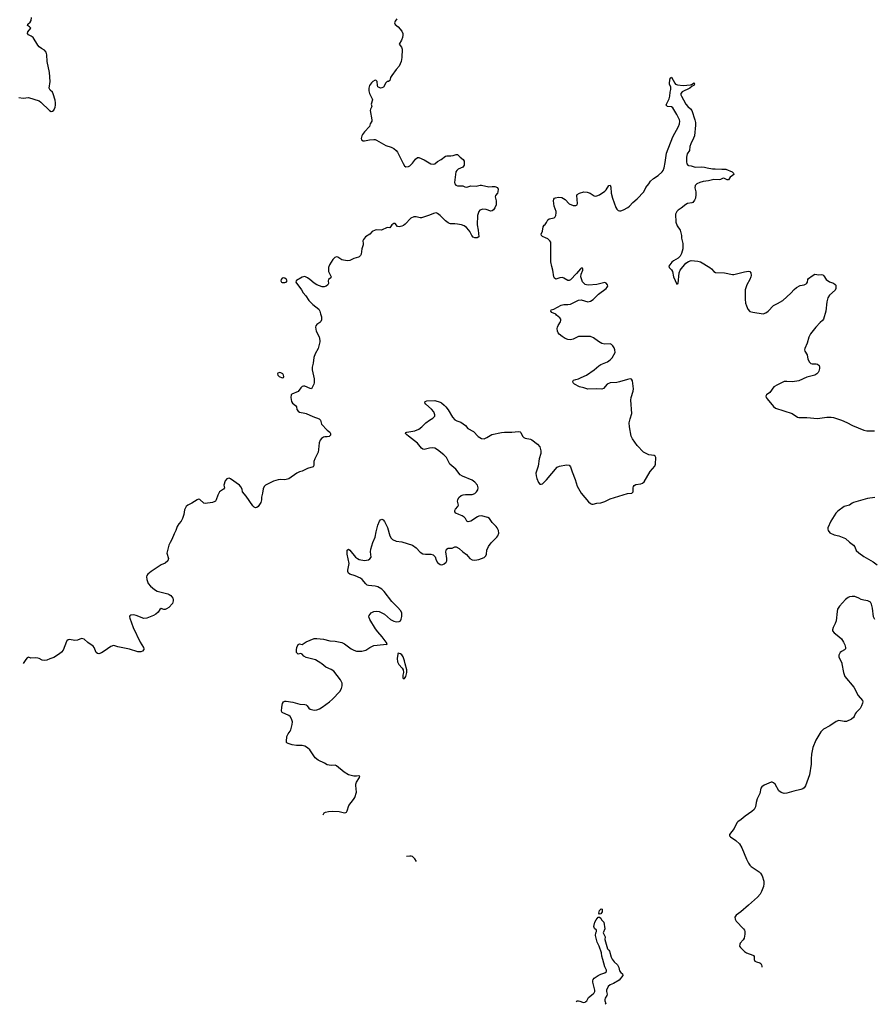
# Model space of a CAD drawing. Header units: inches. Extents: x 1933542 to 2138349, y 524876 to 666658.
# Tile 6 of 81: x 1962698 to 1975565, y 524876 to 539699. Entities that reach past the tile are written whole.
import ezdxf

# ---------------------------------------------------------------- set-up
doc = ezdxf.new("R2010")
doc.units = ezdxf.units.IN
doc.header["$MEASUREMENT"] = 0
for name, color, linetype in [('B9562', 7, 'Continuous'), ('B9563', 7, 'Continuous'), ('B9572', 7, 'Continuous'), ('B9573', 7, 'Continuous')]:
    doc.layers.add(name, color=color, linetype=linetype)

msp = doc.modelspace()

# ---------------------------------------------------------------- linework, layer by layer
at = {"layer": 'B9562', "color": 6, "elevation": 300}
for points in [[(1967267, 527727), (1967270, 527736), (1967284, 527756), (1967304, 527770), (1967350, 527781), (1967410, 527784), (1967510, 527779), (1967590, 527760), (1967610, 527764), (1967617, 527770), (1967630, 527790), (1967653, 527870), (1967723, 527957), (1967744, 527990), (1967769, 528070), (1967758, 528170), (1967759, 528190), (1967770, 528218), (1967815, 528290), (1967818, 528310), (1967797, 528317), (1967768, 528312), (1967730, 528313), (1967650, 528331), (1967585, 528370), (1967470, 528468), (1967450, 528476), (1967390, 528473), (1967330, 528483), (1967287, 528507), (1967190, 528550), (1967147, 528587), (1967065, 528705), (1967030, 528738), (1966990, 528762), (1966950, 528772), (1966866, 528774), (1966803, 528783), (1966740, 528800), (1966721, 528810), (1966717, 528817), (1966714, 528830), (1966721, 528910), (1966738, 528950), (1966771, 528989), (1966782, 529010), (1966801, 529090), (1966804, 529130), (1966793, 529173), (1966770, 529208), (1966750, 529223), (1966652, 529270), (1966639, 529290), (1966644, 529350), (1966657, 529403), (1966670, 529432), (1966690, 529440), (1966710, 529441), (1966810, 529423), (1966916, 529396), (1966990, 529389), (1967010, 529383), (1967026, 529370), (1967050, 529332), (1967070, 529318), (1967130, 529306), (1967170, 529308), (1967210, 529324), (1967250, 529349), (1967362, 529430), (1967410, 529471), (1967516, 529584), (1967541, 529630), (1967551, 529671), (1967551, 529710), (1967530, 529760), (1967428, 529890), (1967390, 529917), (1967310, 529950), (1967246, 530000)], [(1968401, 530000), (1968406, 529990), (1968456, 529936), (1968471, 529910), (1968475, 529870), (1968467, 529830), (1968467, 529790), (1968470, 529782), (1968490, 529782), (1968510, 529812), (1968524, 529850), (1968529, 529871), (1968525, 529910), (1968502, 530000)], [(1968673, 527027), (1968647, 527067), (1968610, 527102), (1968590, 527108), (1968570, 527108), (1968524, 527101)]]:
    msp.add_lwpolyline(points, dxfattribs=at)
at = {"layer": 'B9563', "color": 6, "elevation": 300}
for points in [[(1962686, 538526), (1962750, 538519), (1962830, 538526), (1962990, 538479), (1963018, 538458), (1963146, 538330), (1963170, 538318), (1963190, 538320), (1963210, 538337), (1963230, 538380), (1963238, 538410), (1963238, 538450), (1963231, 538490), (1963204, 538584), (1963190, 538608), (1963157, 538637), (1963142, 538670), (1963155, 538770), (1963146, 538906), (1963111, 539069), (1963105, 539170), (1963097, 539210), (1963070, 539241), (1963025, 539265), (1962990, 539290), (1962970, 539315), (1962899, 539430), (1962873, 539453), (1962832, 539472), (1962817, 539490), (1962823, 539517), (1962865, 539570), (1962846, 539590), (1962816, 539610), (1962821, 539630), (1962857, 539663), (1962872, 539688), (1962874, 539730)], [(1968376, 539710), (1968350, 539677), (1968341, 539650), (1968350, 539628), (1968397, 539590), (1968450, 539527), (1968466, 539490), (1968468, 539468), (1968461, 539430), (1968447, 539393), (1968411, 539330), (1968446, 539286), (1968456, 539257), (1968450, 539130), (1968443, 539070), (1968410, 538998), (1968364, 538950), (1968299, 538861), (1968282, 538830), (1968270, 538782), (1968252, 538770), (1968230, 538770), (1968220, 538760), (1968210, 538750), (1968176, 538684), (1968150, 538671), (1968130, 538668), (1968101, 538681), (1968092, 538690), (1968084, 538710), (1968080, 538770), (1968066, 538786), (1968050, 538788), (1968017, 538770), (1967993, 538747), (1967967, 538710), (1967955, 538670), (1967956, 538630), (1967967, 538590), (1968006, 538510), (1968008, 538492), (1967992, 538430), (1967998, 538390), (1967980, 538350), (1967977, 538330), (1968001, 538190), (1968000, 538170), (1967977, 538130), (1967966, 538090), (1967891, 538010), (1967861, 537970), (1967851, 537950), (1967841, 537910), (1967846, 537890), (1967870, 537877), (1967890, 537876), (1967967, 537893), (1968030, 537898), (1968050, 537894), (1968070, 537888), (1968210, 537804), (1968290, 537779), (1968330, 537761), (1968368, 537730), (1968387, 537707), (1968470, 537533), (1968490, 537501), (1968510, 537483), (1968550, 537490), (1968570, 537501), (1968610, 537537), (1968659, 537601), (1968690, 537624), (1968710, 537626), (1968790, 537590), (1968890, 537527), (1968930, 537522), (1968950, 537530), (1968990, 537562), (1969046, 537594), (1969110, 537646), (1969130, 537651), (1969190, 537650), (1969225, 537655), (1969270, 537671), (1969290, 537670), (1969302, 537662), (1969330, 537630), (1969374, 537593), (1969388, 537568), (1969392, 537530), (1969389, 537510), (1969370, 537480), (1969301, 537450), (1969278, 537430), (1969266, 537410), (1969246, 537250), (1969251, 537230), (1969267, 537210), (1969290, 537200), (1969370, 537199), (1969402, 537182), (1969430, 537176), (1969490, 537198), (1969570, 537195), (1969630, 537208), (1969650, 537208), (1969763, 537183), (1969810, 537190), (1969850, 537188), (1969892, 537172), (1969902, 537150), (1969898, 537110), (1969890, 537090), (1969861, 537050), (1969856, 537030), (1969870, 536970), (1969870, 536910), (1969853, 536867), (1969830, 536836), (1969810, 536822), (1969790, 536818), (1969724, 536844), (1969670, 536848), (1969627, 536833), (1969609, 536811), (1969592, 536750), (1969587, 536610), (1969602, 536530), (1969610, 536430), (1969586, 536414), (1969550, 536417), (1969527, 536427), (1969504, 536450), (1969475, 536510), (1969460, 536530), (1969425, 536570), (1969390, 536596), (1969350, 536610), (1969290, 536622), (1969250, 536628), (1969187, 536627), (1969170, 536630), (1969150, 536640), (1969110, 536672), (1969030, 536753), (1968990, 536784), (1968970, 536790), (1968930, 536783), (1968870, 536757), (1968750, 536718), (1968730, 536717), (1968670, 536733), (1968630, 536731), (1968586, 536710), (1968500, 536620), (1968477, 536603), (1968450, 536589), (1968410, 536582), (1968387, 536587), (1968351, 536631), (1968330, 536630), (1968303, 536610), (1968270, 536567), (1968230, 536569), (1968147, 536533), (1968070, 536536), (1968050, 536532), (1968006, 536510), (1967971, 536469), (1967906, 536430), (1967874, 536390), (1967866, 536370), (1967871, 536331), (1967869, 536310), (1967848, 536252), (1967837, 536170), (1967828, 536150), (1967810, 536130), (1967797, 536123), (1967730, 536103), (1967670, 536076), (1967630, 536069), (1967550, 536086), (1967490, 536125), (1967470, 536131), (1967441, 536119), (1967413, 536087), (1967365, 536010), (1967348, 535970), (1967346, 535910), (1967386, 535830), (1967385, 535815), (1967350, 535788), (1967343, 535770), (1967347, 535730), (1967339, 535710), (1967313, 535687), (1967284, 535676), (1967250, 535677), (1967170, 535706), (1967130, 535731), (1967068, 535790), (1967030, 535814), (1966990, 535831), (1966970, 535830), (1966950, 535821), (1966865, 535775), (1966861, 535770), (1966858, 535750), (1966941, 535630), (1966966, 535586), (1967004, 535544), (1967053, 535470), (1967110, 535410), (1967203, 535343), (1967218, 535310), (1967226, 535270), (1967244, 535224), (1967240, 535180), (1967230, 535154), (1967219, 535141), (1967170, 535110), (1967156, 535090), (1967152, 535070), (1967164, 535010), (1967206, 534926), (1967218, 534870), (1967218, 534850), (1967194, 534750), (1967146, 534670), (1967126, 534613), (1967116, 534530), (1967102, 534470), (1967104, 534430), (1967130, 534290), (1967133, 534230), (1967129, 534210), (1967090, 534141), (1967070, 534145), (1966990, 534184), (1966970, 534184), (1966950, 534176), (1966930, 534157), (1966890, 534101), (1966796, 534064), (1966786, 534050), (1966779, 534010), (1966790, 533950), (1966807, 533927), (1966850, 533890), (1966865, 533870), (1966873, 533830), (1966890, 533805), (1966911, 533790), (1966990, 533778), (1967010, 533771), (1967110, 533723), (1967206, 533690), (1967227, 533670), (1967243, 533610), (1967330, 533519), (1967368, 533490), (1967377, 533470), (1967376, 533444), (1967357, 533423), (1967330, 533417), (1967290, 533418), (1967270, 533414), (1967244, 533396), (1967223, 533370), (1967208, 533330), (1967198, 533230), (1967190, 533190), (1967140, 533090), (1967129, 533050), (1967126, 532990), (1967115, 532970), (1967030, 532941), (1966950, 532900), (1966910, 532890), (1966870, 532873), (1966750, 532788), (1966690, 532774), (1966630, 532778), (1966590, 532774), (1966521, 532750), (1966398, 532690), (1966378, 532670), (1966362, 532638), (1966355, 532570), (1966341, 532510), (1966338, 532470), (1966329, 532430), (1966290, 532372), (1966270, 532356), (1966250, 532352), (1966230, 532361), (1966210, 532381), (1966108, 532528), (1966051, 532590), (1966049, 532630), (1966030, 532666), (1966010, 532690), (1965870, 532788), (1965850, 532795), (1965830, 532794), (1965815, 532785), (1965790, 532756), (1965774, 532690), (1965781, 532650), (1965767, 532630), (1965706, 532590), (1965679, 532541), (1965658, 532470), (1965648, 532452), (1965636, 532444), (1965601, 532430), (1965490, 532415), (1965470, 532423), (1965410, 532475), (1965390, 532480), (1965370, 532471), (1965290, 532419), (1965231, 532390), (1965206, 532370), (1965181, 532319), (1965169, 532250), (1965150, 532190), (1965127, 532150), (1965093, 532110), (1965069, 532071), (1965051, 532010), (1965023, 531957), (1964990, 531873), (1964962, 531830), (1964944, 531790), (1964922, 531710), (1964915, 531670), (1964939, 531590), (1964930, 531550), (1964890, 531516), (1964830, 531490), (1964679, 531390), (1964627, 531350), (1964612, 531330), (1964609, 531311), (1964610, 531270), (1964633, 531213), (1964670, 531170), (1964730, 531120), (1964770, 531095), (1964930, 531055), (1964950, 531048), (1964976, 531030), (1965005, 530990), (1965011, 530971), (1965010, 530950), (1964999, 530910), (1964942, 530850), (1964910, 530831), (1964890, 530821), (1964870, 530819), (1964830, 530835), (1964810, 530821), (1964781, 530779), (1964750, 530750), (1964713, 530730), (1964610, 530691), (1964566, 530686), (1964451, 530729), (1964410, 530738), (1964370, 530736), (1964355, 530725), (1964351, 530710), (1964356, 530690), (1964408, 530550), (1964513, 530330), (1964562, 530250), (1964568, 530230), (1964565, 530215), (1964547, 530190), (1964520, 530180), (1964476, 530184), (1964350, 530221), (1964176, 530256), (1964130, 530274), (1964110, 530276), (1964070, 530264), (1963970, 530190), (1963930, 530168), (1963890, 530154), (1963870, 530156), (1963850, 530172), (1963820, 530250), (1963806, 530270), (1963725, 530325), (1963670, 530372), (1963630, 530383), (1963570, 530360), (1963530, 530353), (1963450, 530368), (1963430, 530365), (1963410, 530350), (1963403, 530337), (1963351, 530209), (1963330, 530175), (1963300, 530150), (1963210, 530098), (1963150, 530078), (1963105, 530055), (1963070, 530050), (1963038, 530058), (1962990, 530084), (1962970, 530088), (1962930, 530093), (1962866, 530086), (1962830, 530101), (1962810, 530093), (1962790, 530069), (1962752, 530005)], [(1967246, 530000), (1967233, 530010), (1967150, 530061), (1967010, 530099), (1966978, 530118), (1966950, 530146), (1966930, 530158), (1966889, 530149), (1966868, 530170), (1966865, 530210), (1966871, 530250), (1966890, 530294), (1966910, 530305), (1966950, 530295), (1967010, 530335), (1967130, 530381), (1967170, 530385), (1967271, 530371), (1967369, 530349), (1967450, 530341), (1967550, 530321), (1967590, 530303), (1967690, 530230), (1967730, 530208), (1967770, 530193), (1967850, 530194), (1967910, 530209), (1967971, 530249), (1968030, 530276), (1968176, 530295), (1968218, 530298), (1968226, 530294), (1968229, 530310), (1968201, 530350), (1968155, 530410), (1968090, 530481), (1968054, 530530), (1967970, 530670), (1967954, 530710), (1967958, 530730), (1967992, 530770), (1968029, 530791), (1968070, 530796), (1968109, 530789), (1968152, 530772), (1968190, 530750), (1968283, 530670), (1968310, 530652), (1968330, 530644), (1968370, 530636), (1968410, 530638), (1968431, 530649), (1968444, 530676), (1968452, 530712), (1968454, 530750), (1968450, 530769), (1968430, 530804), (1968392, 530850), (1968299, 530938), (1968184, 531090), (1968150, 531124), (1968090, 531161), (1968048, 531172), (1967950, 531181), (1967930, 531188), (1967910, 531205), (1967853, 531270), (1967829, 531289), (1967750, 531326), (1967670, 531350), (1967650, 531367), (1967640, 531390), (1967639, 531410), (1967657, 531510), (1967628, 531652), (1967630, 531712), (1967650, 531726), (1967670, 531711), (1967754, 531610), (1967785, 531585), (1967810, 531572), (1967890, 531555), (1967950, 531568), (1967970, 531582), (1967989, 531610), (1967981, 531690), (1967984, 531730), (1968014, 531830), (1968048, 531910), (1968064, 531990), (1968091, 532090), (1968114, 532150), (1968130, 532171), (1968150, 532179), (1968170, 532171), (1968190, 532146), (1968234, 532054), (1968270, 531930), (1968290, 531893), (1968310, 531873), (1968366, 531850), (1968450, 531839), (1968610, 531790), (1968670, 531750), (1968730, 531683), (1968770, 531660), (1968810, 531654), (1968890, 531654), (1968924, 531644), (1968941, 531630), (1968953, 531613), (1968970, 531564), (1968990, 531528), (1969030, 531498), (1969050, 531493), (1969070, 531495), (1969090, 531505), (1969118, 531530), (1969127, 531550), (1969128, 531590), (1969114, 531690), (1969125, 531730), (1969150, 531741), (1969210, 531745), (1969250, 531765), (1969270, 531761), (1969316, 531736), (1969369, 531689), (1969426, 531646), (1969474, 531590), (1969510, 531568), (1969550, 531563), (1969609, 531571), (1969690, 531604), (1969716, 531630), (1969725, 531655), (1969734, 531714), (1969757, 531770), (1969797, 531823), (1969884, 531910), (1969897, 531930), (1969911, 531970), (1969906, 532010), (1969885, 532050), (1969870, 532071), (1969811, 532131), (1969771, 532191), (1969747, 532207), (1969650, 532232), (1969613, 532227), (1969590, 532216), (1969490, 532148), (1969450, 532139), (1969432, 532152), (1969409, 532190), (1969390, 532212), (1969361, 532230), (1969308, 532248), (1969266, 532270), (1969249, 532290), (1969250, 532310), (1969259, 532330), (1969294, 532370), (1969303, 532390), (1969291, 532450), (1969293, 532470), (1969312, 532508), (1969345, 532535), (1969373, 532547), (1969410, 532553), (1969510, 532550), (1969550, 532567), (1969577, 532590), (1969597, 532623), (1969600, 532650), (1969590, 532690), (1969550, 532739), (1969510, 532768), (1969365, 532825), (1969330, 532848), (1969265, 532930), (1969173, 533010), (1969126, 533110), (1969085, 533150), (1968990, 533225), (1968950, 533248), (1968910, 533256), (1968870, 533251), (1968790, 533230), (1968770, 533233), (1968750, 533248), (1968690, 533326), (1968550, 533430), (1968525, 533450), (1968509, 533470), (1968514, 533486), (1968526, 533490), (1968650, 533509), (1968707, 533533), (1968753, 533570), (1968811, 533629), (1968870, 533670), (1968921, 533699), (1968941, 533719), (1968948, 533730), (1968949, 533750), (1968934, 533794), (1968897, 533837), (1968812, 533910), (1968798, 533930), (1968801, 533950), (1968830, 533960), (1968950, 533965), (1969030, 533941), (1969050, 533929), (1969090, 533898), (1969116, 533870), (1969148, 533828), (1969216, 533716), (1969250, 533676), (1969278, 533658), (1969338, 533638), (1969377, 533617), (1969409, 533589), (1969443, 533543), (1969530, 533498), (1969603, 533423), (1969650, 533392), (1969690, 533390), (1969730, 533407), (1969807, 533453), (1969950, 533485), (1970000, 533490)], [(1968502, 530000), (1968490, 530049), (1968470, 530109), (1968450, 530139), (1968430, 530154), (1968398, 530162), (1968390, 530146), (1968380, 530080), (1968385, 530030), (1968401, 530000)]]:
    msp.add_lwpolyline(points, dxfattribs=at)
for points in [[(1966672, 535812), (1966650, 535806), (1966634, 535790), (1966630, 535766), (1966641, 535750), (1966650, 535745), (1966690, 535741), (1966709, 535750), (1966723, 535770), (1966717, 535790), (1966690, 535807)], [(1966614, 534386), (1966583, 534377), (1966578, 534370), (1966586, 534350), (1966603, 534330), (1966650, 534307), (1966669, 534311), (1966676, 534330), (1966672, 534350), (1966658, 534370), (1966630, 534385)]]:
    msp.add_lwpolyline(points, close=True, dxfattribs=at)
at = {"layer": 'B9572', "color": 6}
for points, elevation in [([(1975077, 530000), (1975100, 529870), (1975122, 529810), (1975256, 529650), (1975323, 529523), (1975387, 529450), (1975391, 529430), (1975389, 529410), (1975373, 529367), (1975350, 529328), (1975290, 529270), (1975277, 529250), (1975263, 529210), (1975250, 529192), (1975220, 529170), (1975146, 529134), (1975110, 529134), (1975033, 529147), (1974990, 529136), (1974896, 529070), (1974801, 529019), (1974762, 528978), (1974683, 528850), (1974639, 528741), (1974618, 528642), (1974613, 528570), (1974615, 528490), (1974588, 528330), (1974530, 528163), (1974510, 528136), (1974490, 528122), (1974458, 528110), (1974354, 528086), (1974250, 528055), (1974210, 528051), (1974164, 528064), (1974130, 528090), (1974074, 528190), (1974050, 528211), (1974030, 528218), (1974010, 528218), (1973906, 528174), (1973870, 528150), (1973855, 528130), (1973840, 528050), (1973804, 527970), (1973786, 527914), (1973776, 527850), (1973757, 527810), (1973721, 527779), (1973621, 527710), (1973562, 527658), (1973510, 527624), (1973498, 527610), (1973456, 527523), (1973384, 527430), (1973387, 527410), (1973398, 527398), (1973481, 527341), (1973534, 527290), (1973569, 527230), (1973639, 527059), (1973670, 527001), (1973691, 526970), (1973711, 526950), (1973830, 526870), (1973850, 526850), (1973876, 526810), (1973903, 526730), (1973904, 526690), (1973896, 526650), (1973868, 526572), (1973846, 526534), (1973808, 526490), (1973673, 526367), (1973554, 526266), (1973484, 526216), (1973466, 526190), (1973470, 526158), (1973484, 526130), (1973595, 526010), (1973609, 525990), (1973615, 525970), (1973615, 525930), (1973604, 525870), (1973590, 525846), (1973545, 525795), (1973540, 525780), (1973538, 525750), (1973549, 525730), (1973612, 525672), (1973643, 525650), (1973738, 525618), (1973748, 525610), (1973755, 525595), (1973756, 525550), (1973767, 525527), (1973790, 525515), (1973840, 525500), (1973856, 525490), (1973868, 525470), (1973873, 525450), (1973871, 525437)], 300), ([(1971076, 524917), (1971093, 524927), (1971110, 524929), (1971130, 524925), (1971170, 524906), (1971190, 524903), (1971210, 524908), (1971223, 524917), (1971236, 524930), (1971263, 524977), (1971330, 525032), (1971347, 525050), (1971356, 525070), (1971356, 525090), (1971328, 525210), (1971326, 525230), (1971330, 525250), (1971347, 525270), (1971410, 525310), (1971450, 525332), (1971510, 525352), (1971533, 525370), (1971534, 525390), (1971510, 525438), (1971476, 525550), (1971463, 525603), (1971457, 525650), (1971423, 525750), (1971392, 525810), (1971373, 525890), (1971369, 525910), (1971375, 525950), (1971384, 525970), (1971382, 525990), (1971355, 526015), (1971345, 526045), (1971359, 526110), (1971379, 526150), (1971410, 526186), (1971430, 526187), (1971450, 526171), (1971459, 526150), (1971494, 526110), (1971509, 526010), (1971483, 525950), (1971511, 525890), (1971507, 525850), (1971530, 525783), (1971546, 525710), (1971570, 525690), (1971577, 525677), (1971604, 525584), (1971617, 525557), (1971650, 525514), (1971698, 525470), (1971718, 525430), (1971730, 525379), (1971750, 525353), (1971773, 525333), (1971781, 525310), (1971723, 525237), (1971641, 525190), (1971586, 525170), (1971558, 525142), (1971533, 525090), (1971531, 525070), (1971543, 525030), (1971538, 525010), (1971514, 524970), (1971509, 524950), (1971510, 524930), (1971523, 524890), (1971514, 524876)], 200)]:
    msp.add_lwpolyline(points, dxfattribs=dict(at, elevation=elevation))
at = {"layer": 'B9572', "color": 6, "elevation": 200}
msp.add_lwpolyline([(1971430, 526234), (1971417, 526250), (1971430, 526290), (1971451, 526311), (1971466, 526306), (1971470, 526270), (1971450, 526237)], close=True, dxfattribs=at)
at = {"layer": 'B9573', "color": 6, "elevation": 300}
for points in [[(1970000, 533490), (1970010, 533491), (1970110, 533490), (1970210, 533497), (1970233, 533493), (1970243, 533483), (1970271, 533430), (1970289, 533409), (1970310, 533399), (1970390, 533384), (1970410, 533372), (1970492, 533310), (1970527, 533270), (1970536, 533250), (1970545, 533210), (1970544, 533170), (1970521, 533090), (1970502, 532978), (1970470, 532870), (1970474, 532830), (1970486, 532790), (1970510, 532734), (1970530, 532708), (1970550, 532705), (1970570, 532713), (1970590, 532730), (1970630, 532770), (1970790, 532963), (1970824, 532976), (1970930, 532998), (1970970, 532995), (1970990, 532970), (1971014, 532890), (1971059, 532779), (1971094, 532674), (1971151, 532570), (1971260, 532440), (1971290, 532415), (1971310, 532408), (1971330, 532408), (1971390, 532422), (1971450, 532425), (1971510, 532447), (1971590, 532487), (1971850, 532565), (1971915, 532570), (1971934, 532590), (1971935, 532650), (1971940, 532670), (1971952, 532688), (1971977, 532703), (1972050, 532712), (1972076, 532724), (1972098, 532742), (1972190, 532898), (1972263, 532977), (1972271, 533010), (1972274, 533110), (1972268, 533128), (1972250, 533138), (1972170, 533150), (1972130, 533166), (1972088, 533190), (1971994, 533290), (1971923, 533390), (1971906, 533430), (1971881, 533570), (1971877, 533630), (1971889, 533690), (1971913, 533770), (1971899, 533970), (1971904, 534010), (1971934, 534106), (1971938, 534142), (1971923, 534263), (1971910, 534286), (1971890, 534290), (1971850, 534284), (1971730, 534247), (1971690, 534238), (1971587, 534230), (1971545, 534210), (1971490, 534148), (1971463, 534137), (1971390, 534142), (1971250, 534135), (1971190, 534159), (1971126, 534170), (1971052, 534210), (1971030, 534230), (1971024, 534250), (1971036, 534270), (1971070, 534283), (1971110, 534290), (1971150, 534313), (1971230, 534349), (1971350, 534426), (1971420, 534490), (1971450, 534510), (1971549, 534550), (1971590, 534578), (1971617, 534610), (1971662, 534690), (1971661, 534730), (1971650, 534761), (1971631, 534791), (1971610, 534810), (1971590, 534818), (1971510, 534816), (1971465, 534825), (1971412, 534852), (1971339, 534910), (1971290, 534928), (1971250, 534931), (1971110, 534928), (1971090, 534922), (1971030, 534891), (1970990, 534882), (1970950, 534885), (1970910, 534900), (1970864, 534930), (1970823, 534963), (1970806, 534986), (1970797, 535010), (1970792, 535050), (1970796, 535070), (1970806, 535094), (1970841, 535150), (1970848, 535170), (1970845, 535190), (1970831, 535210), (1970781, 535250), (1970770, 535265), (1970710, 535290), (1970693, 535310), (1970702, 535330), (1970738, 535342), (1970850, 535399), (1970890, 535409), (1970950, 535410), (1970990, 535416), (1971110, 535476), (1971150, 535482), (1971250, 535454), (1971290, 535460), (1971333, 535487), (1971413, 535567), (1971526, 535650), (1971545, 535670), (1971552, 535690), (1971550, 535710), (1971530, 535735), (1971510, 535741), (1971388, 535712), (1971263, 535703), (1971230, 535706), (1971210, 535714), (1971174, 535754), (1971149, 535830), (1971154, 535870), (1971178, 535930), (1971177, 535950), (1971170, 535957), (1971150, 535956), (1971141, 535950), (1971083, 535877), (1970990, 535784), (1970970, 535772), (1970950, 535772), (1970893, 535810), (1970870, 535817), (1970830, 535812), (1970770, 535795), (1970750, 535806), (1970741, 535830), (1970727, 535927), (1970710, 535982), (1970696, 536056), (1970697, 536310), (1970693, 536350), (1970681, 536370), (1970650, 536398), (1970617, 536417), (1970570, 536435), (1970554, 536450), (1970552, 536470), (1970570, 536518), (1970580, 536580), (1970594, 536605), (1970610, 536618), (1970630, 536647), (1970652, 536688), (1970670, 536699), (1970744, 536716), (1970758, 536730), (1970768, 536752), (1970776, 536790), (1970774, 536810), (1970746, 536890), (1970735, 536970), (1970741, 536999), (1970749, 537010), (1970763, 537017), (1970810, 537028), (1970860, 537020), (1970888, 537008), (1970910, 536990), (1970970, 536926), (1971030, 536904), (1971070, 536902), (1971090, 536914), (1971097, 536930), (1971087, 537053), (1971093, 537070), (1971125, 537090), (1971190, 537107), (1971243, 537103), (1971287, 537087), (1971350, 537049), (1971370, 537043), (1971390, 537045), (1971430, 537064), (1971510, 537119), (1971530, 537137), (1971570, 537204), (1971590, 537210), (1971598, 537178), (1971604, 537090), (1971624, 537010), (1971674, 536874), (1971690, 536848), (1971710, 536828), (1971730, 536822), (1971750, 536824), (1971790, 536838), (1971856, 536870), (1971881, 536890), (1971930, 536945), (1971997, 537003), (1972097, 537110), (1972127, 537173), (1972170, 537226), (1972197, 537270), (1972241, 537310), (1972310, 537355), (1972370, 537408), (1972387, 537430), (1972401, 537470), (1972418, 537550), (1972436, 537690), (1972530, 537936), (1972616, 538090), (1972630, 538130), (1972635, 538170), (1972631, 538190), (1972593, 538273), (1972548, 538348), (1972530, 538371), (1972510, 538385), (1972450, 538393), (1972430, 538410), (1972435, 538430), (1972478, 538510), (1972487, 538550), (1972492, 538608), (1972503, 538650), (1972503, 538683), (1972483, 538730), (1972480, 538750), (1972490, 538819), (1972510, 538835), (1972562, 538742), (1972572, 538730), (1972600, 538720), (1972690, 538709), (1972799, 538721), (1972815, 538725), (1972851, 538750), (1972858, 538730), (1972847, 538710), (1972822, 538698), (1972790, 538670), (1972670, 538615), (1972650, 538590), (1972652, 538570), (1972661, 538550), (1972695, 538495), (1972728, 538428), (1972758, 538390), (1972798, 538358), (1972816, 538330), (1972865, 538190), (1972874, 538150), (1972874, 538110), (1972856, 537950), (1972845, 537915), (1972802, 537830), (1972790, 537790), (1972781, 537730), (1972750, 537678), (1972739, 537630), (1972738, 537558), (1972744, 537530), (1972758, 537510), (1972770, 537503), (1972810, 537498), (1972870, 537480), (1972970, 537483), (1973010, 537479), (1973050, 537467), (1973130, 537453), (1973170, 537456), (1973270, 537447), (1973330, 537448), (1973426, 537410), (1973447, 537390), (1973448, 537370), (1973430, 537352), (1973396, 537330), (1973370, 537290), (1973350, 537287), (1973310, 537308), (1973290, 537312), (1973250, 537293), (1973231, 537289), (1973150, 537292), (1973070, 537274), (1972990, 537263), (1972936, 537250), (1972895, 537230), (1972870, 537203), (1972862, 537170), (1972876, 537110), (1972879, 537070), (1972875, 537010), (1972860, 536980), (1972832, 536948), (1972819, 536941), (1972751, 536930), (1972730, 536919), (1972658, 536862), (1972610, 536831), (1972590, 536810), (1972573, 536770), (1972578, 536650), (1972595, 536595), (1972640, 536530), (1972649, 536510), (1972662, 536450), (1972663, 536410), (1972683, 536330), (1972683, 536250), (1972663, 536177), (1972643, 536137), (1972613, 536107), (1972542, 536070), (1972516, 536050), (1972474, 535990), (1972477, 535970), (1972513, 535933), (1972527, 535910), (1972541, 535830), (1972590, 535716), (1972611, 535730), (1972626, 535890), (1972642, 535930), (1972727, 536033), (1972770, 536059), (1972810, 536072), (1972910, 536065), (1972950, 536053), (1973090, 535970), (1973114, 535950), (1973150, 535908), (1973175, 535895), (1973310, 535888), (1973430, 535861), (1973450, 535861), (1973610, 535904), (1973670, 535912), (1973689, 535909), (1973708, 535888), (1973710, 535850), (1973706, 535830), (1973690, 535790), (1973645, 535710), (1973621, 535630), (1973621, 535490), (1973627, 535430), (1973639, 535390), (1973661, 535341), (1973690, 535308), (1973735, 535295), (1973890, 535273), (1973930, 535284), (1973968, 535310), (1974050, 535398), (1974110, 535425), (1974190, 535470), (1974310, 535584), (1974361, 535639), (1974394, 535666), (1974450, 535696), (1974511, 535709), (1974538, 535722), (1974548, 535732), (1974558, 535750), (1974565, 535790), (1974575, 535805), (1974630, 535845), (1974670, 535867), (1974730, 535859), (1974770, 535865), (1974790, 535857), (1974804, 535844), (1974841, 535790), (1974890, 535754), (1974950, 535731), (1974975, 535715), (1974984, 535704), (1974988, 535688), (1974985, 535650), (1974975, 535625), (1974889, 535550), (1974865, 535510), (1974849, 535451), (1974836, 535310), (1974801, 535190), (1974787, 535170), (1974750, 535138), (1974686, 535070), (1974604, 534970), (1974579, 534921), (1974555, 534830), (1974519, 534750), (1974516, 534730), (1974520, 534710), (1974554, 534654), (1974567, 534590), (1974590, 534544), (1974610, 534525), (1974630, 534518), (1974690, 534519), (1974710, 534515), (1974734, 534494), (1974739, 534470), (1974739, 534450), (1974729, 534410), (1974718, 534390), (1974700, 534370), (1974670, 534348), (1974550, 534316), (1974430, 534260), (1974332, 534248), (1974250, 534254), (1974210, 534250), (1974110, 534204), (1974055, 534170), (1973990, 534088), (1973944, 534050), (1973932, 534030), (1973937, 534010), (1973953, 533990), (1974050, 533874), (1974080, 533850), (1974330, 533770), (1974410, 533715), (1974430, 533708), (1974550, 533710), (1974710, 533694), (1974850, 533716), (1974914, 533714), (1974952, 533708), (1975070, 533668), (1975150, 533635), (1975239, 533590), (1975410, 533519), (1975452, 533512), (1975570, 533509)], [(1975573, 532507), (1975464, 532490), (1975250, 532431), (1975230, 532420), (1975190, 532388), (1975112, 532368), (1975018, 532302), (1974986, 532270), (1974909, 532150), (1974867, 532050), (1974867, 532030), (1974873, 532010), (1974895, 531975), (1974963, 531943), (1975030, 531930), (1975130, 531888), (1975191, 531831), (1975250, 531789), (1975270, 531763), (1975293, 531710), (1975333, 531673), (1975410, 531619), (1975550, 531535), (1975610, 531490)], [(1975573, 530670), (1975561, 530690), (1975554, 530710), (1975539, 530839), (1975522, 530902), (1975508, 530928), (1975470, 530949), (1975410, 530958), (1975370, 530969), (1975331, 530991), (1975270, 531015), (1975230, 531016), (1975190, 531010), (1975170, 531001), (1975130, 530970), (1975039, 530870), (1975013, 530827), (1975004, 530790), (1974990, 530650), (1974976, 530610), (1974945, 530550), (1974936, 530516), (1974938, 530498), (1974959, 530470), (1975030, 530414), (1975070, 530376), (1975102, 530330), (1975122, 530290), (1975132, 530250), (1975130, 530229), (1975117, 530210), (1975070, 530188), (1975050, 530170), (1975030, 530130), (1975030, 530105), (1975074, 530014), (1975077, 530000)]]:
    msp.add_lwpolyline(points, dxfattribs=at)

doc.saveas('drawing.dxf')
